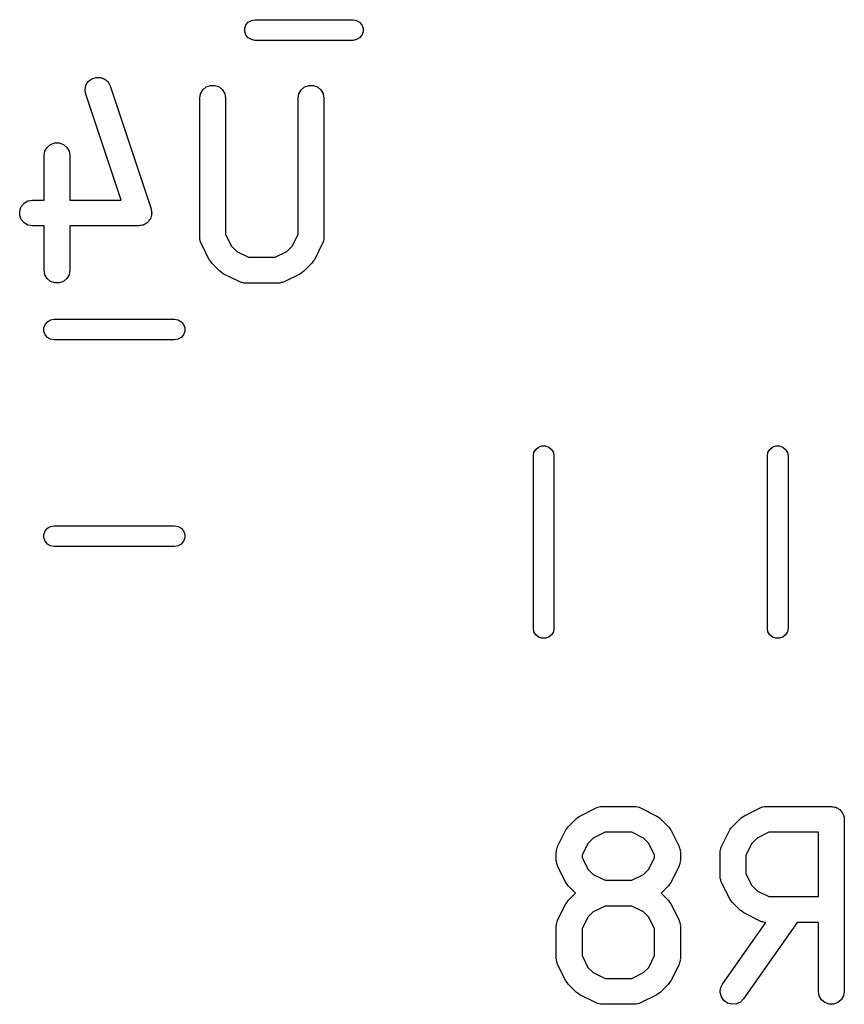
# Model space of a CAD drawing. Extents: x 48 to 353, y -143 to -50.
# Tile 5 of 70: x 80.48 to 85.27, y -122.32 to -116.6. Entities that reach past the tile are written whole.
import ezdxf

# ---------------------------------------------------------------- set-up
doc = ezdxf.new("R2010")
doc.units = 0
doc.header["$MEASUREMENT"] = 0
doc.layers.add('BLACK', color=7, linetype='CONTINUOUS')

msp = doc.modelspace()

# ---------------------------------------------------------------- linework, layer by layer
at = {"layer": 'Black'}
for p, q in [((81.791, -116.628), (81.8044, -116.612)), ((81.8044, -116.612), (81.8225, -116.602)), ((81.8225, -116.602), (81.843, -116.598)), ((81.843, -116.598), (82.413, -116.598)), ((82.413, -116.598), (82.4335, -116.602)), ((82.4335, -116.602), (82.4516, -116.612)), ((82.4516, -116.612), (82.465, -116.628)), ((81.7839, -116.648), (81.791, -116.628)), ((81.7839, -116.668), (81.7839, -116.648)), ((81.791, -116.688), (81.7839, -116.668)), ((82.465, -116.628), (82.4721, -116.648)), ((82.4721, -116.668), (82.465, -116.688)), ((82.4721, -116.648), (82.4721, -116.668)), ((81.8044, -116.704), (81.791, -116.688)), ((81.8225, -116.714), (81.8044, -116.704)), ((81.843, -116.718), (81.8225, -116.714)), ((82.413, -116.718), (81.843, -116.718)), ((82.4335, -116.714), (82.413, -116.718)), ((82.4516, -116.704), (82.4335, -116.714)), ((82.465, -116.688), (82.4516, -116.704)), ((80.8611, -116.979), (80.8747, -116.957)), ((80.8747, -116.957), (80.8951, -116.941)), ((80.8951, -116.941), (80.9198, -116.933)), ((80.9198, -116.933), (80.9458, -116.933)), ((80.9458, -116.933), (80.9701, -116.943)), ((80.9701, -116.943), (80.9896, -116.96)), ((80.8558, -117.005), (80.8611, -116.979)), ((80.8597, -117.03), (80.8558, -117.005)), ((80.9896, -116.96), (81.002, -116.983)), ((81.002, -116.983), (81.2401, -117.697)), ((81.527, -117.029), (81.54, -117.006)), ((81.54, -117.006), (81.56, -116.989)), ((81.56, -116.989), (81.5845, -116.981)), ((81.5845, -116.981), (81.6105, -116.981)), ((81.6105, -116.981), (81.635, -116.989)), ((81.635, -116.989), (81.6549, -117.006)), ((81.6549, -117.006), (81.668, -117.029)), ((82.0984, -117.029), (82.1115, -117.006)), ((82.1115, -117.006), (82.1314, -116.989)), ((82.1314, -116.989), (82.1559, -116.981)), ((82.1559, -116.981), (82.1819, -116.981)), ((82.1819, -116.981), (82.2064, -116.989)), ((82.2064, -116.989), (82.2264, -117.006)), ((82.2264, -117.006), (82.2394, -117.029)), ((81.0648, -117.646), (80.8597, -117.03)), ((81.5225, -117.054), (81.527, -117.029)), ((81.5225, -117.864), (81.5225, -117.054)), ((81.668, -117.029), (81.6725, -117.054)), ((81.6725, -117.054), (81.6725, -117.846)), ((82.0939, -117.054), (82.0984, -117.029)), ((82.0939, -117.846), (82.0939, -117.054)), ((82.2394, -117.029), (82.2439, -117.054)), ((82.2439, -117.054), (82.2439, -117.864)), ((80.6222, -117.362), (80.6353, -117.34)), ((80.6353, -117.34), (80.6552, -117.323)), ((80.6552, -117.323), (80.6797, -117.314)), ((80.6797, -117.314), (80.7057, -117.314)), ((80.7057, -117.314), (80.7302, -117.323)), ((80.7302, -117.323), (80.7502, -117.34)), ((80.7502, -117.34), (80.7632, -117.362)), ((80.6177, -117.388), (80.6222, -117.362)), ((80.6177, -117.646), (80.6177, -117.388)), ((80.7632, -117.362), (80.7677, -117.388)), ((80.7677, -117.388), (80.7677, -117.646)), ((80.476, -117.708), (80.4849, -117.684)), ((80.4849, -117.684), (80.5016, -117.664)), ((80.5016, -117.664), (80.5242, -117.651)), ((80.5242, -117.651), (80.5499, -117.646)), ((80.5499, -117.646), (80.6177, -117.646)), ((80.7677, -117.646), (81.0648, -117.646)), ((81.2401, -117.697), (81.2409, -117.703)), ((80.476, -117.734), (80.476, -117.708)), ((80.4849, -117.759), (80.476, -117.734)), ((81.2358, -117.753), (81.2339, -117.759)), ((81.2387, -117.749), (81.2358, -117.753)), ((81.2402, -117.741), (81.2387, -117.749)), ((81.2428, -117.734), (81.2402, -117.741)), ((81.2409, -117.703), (81.2428, -117.708)), ((81.2428, -117.708), (81.2428, -117.716)), ((81.2428, -117.716), (81.2439, -117.723)), ((81.2439, -117.723), (81.2428, -117.729)), ((81.2428, -117.729), (81.2428, -117.734)), ((80.5016, -117.779), (80.4849, -117.759)), ((80.5242, -117.792), (80.5016, -117.779)), ((80.5499, -117.796), (80.5242, -117.792)), ((80.6177, -117.796), (80.5499, -117.796)), ((80.6177, -118.054), (80.6177, -117.796)), ((81.1689, -117.796), (80.7677, -117.796)), ((80.7677, -117.796), (80.7677, -118.054)), ((81.1744, -117.795), (81.1689, -117.796)), ((81.1799, -117.795), (81.1744, -117.795)), ((81.1871, -117.793), (81.1799, -117.795)), ((81.1946, -117.792), (81.1871, -117.793)), ((81.1994, -117.789), (81.1946, -117.792)), ((81.2046, -117.787), (81.1994, -117.789)), ((81.2106, -117.782), (81.2046, -117.787)), ((81.2171, -117.779), (81.2106, -117.782)), ((81.2207, -117.774), (81.2171, -117.779)), ((81.225, -117.771), (81.2207, -117.774)), ((81.229, -117.764), (81.225, -117.771)), ((81.2339, -117.759), (81.229, -117.764)), ((81.5232, -117.868), (81.5225, -117.864)), ((81.523, -117.872), (81.5232, -117.868)), ((81.5255, -117.881), (81.523, -117.872)), ((81.6725, -117.846), (81.7067, -117.915)), ((82.0596, -117.915), (82.0939, -117.846)), ((82.2434, -117.872), (82.2409, -117.881)), ((82.2439, -117.864), (82.2432, -117.868)), ((82.2432, -117.868), (82.2434, -117.872)), ((81.527, -117.89), (81.5255, -117.881)), ((81.5292, -117.893), (81.527, -117.89)), ((81.5304, -117.897), (81.5292, -117.893)), ((81.578, -117.993), (81.5304, -117.897)), ((81.7067, -117.915), (81.7371, -117.945)), ((82.0292, -117.945), (82.0596, -117.915)), ((82.236, -117.897), (82.1884, -117.993)), ((82.2372, -117.893), (82.236, -117.897)), ((82.2394, -117.89), (82.2372, -117.893)), ((82.2409, -117.881), (82.2394, -117.89)), ((81.7371, -117.945), (81.8057, -117.979)), ((81.8057, -117.979), (81.9607, -117.979)), ((81.9607, -117.979), (82.0292, -117.945)), ((81.5852, -118.002), (81.578, -117.993)), ((81.5921, -118.012), (81.5852, -118.002)), ((81.6397, -118.06), (81.5921, -118.012)), ((82.1743, -118.012), (82.1267, -118.06)), ((82.1812, -118.002), (82.1743, -118.012)), ((82.1884, -117.993), (82.1812, -118.002)), ((80.6222, -118.08), (80.6177, -118.054)), ((80.6353, -118.103), (80.6222, -118.08)), ((80.7632, -118.08), (80.7502, -118.103)), ((80.7677, -118.054), (80.7632, -118.08)), ((81.6495, -118.067), (81.6397, -118.06)), ((81.6592, -118.074), (81.6495, -118.067)), ((81.7544, -118.121), (81.6592, -118.074)), ((82.1072, -118.074), (82.012, -118.121)), ((82.1169, -118.067), (82.1072, -118.074)), ((82.1267, -118.06), (82.1169, -118.067)), ((80.6552, -118.119), (80.6353, -118.103)), ((80.6797, -118.128), (80.6552, -118.119)), ((80.7057, -118.128), (80.6797, -118.128)), ((80.7302, -118.119), (80.7057, -118.128)), ((80.7502, -118.103), (80.7302, -118.119)), ((81.7586, -118.123), (81.7544, -118.121)), ((81.7623, -118.125), (81.7586, -118.123)), ((81.771, -118.126), (81.7623, -118.125)), ((81.7794, -118.129), (81.771, -118.126)), ((81.7837, -118.129), (81.7794, -118.129)), ((81.788, -118.129), (81.7837, -118.129)), ((81.9784, -118.129), (81.788, -118.129)), ((81.9827, -118.129), (81.9784, -118.129)), ((81.987, -118.129), (81.9827, -118.129)), ((81.9954, -118.126), (81.987, -118.129)), ((82.0041, -118.125), (81.9954, -118.126)), ((82.0078, -118.123), (82.0041, -118.125)), ((82.012, -118.121), (82.0078, -118.123)), ((80.6169, -118.389), (80.624, -118.369)), ((80.624, -118.369), (80.6374, -118.353)), ((80.6374, -118.353), (80.6555, -118.343)), ((80.6555, -118.343), (80.676, -118.339)), ((80.676, -118.339), (81.376, -118.339)), ((81.376, -118.339), (81.3965, -118.343)), ((81.3965, -118.343), (81.4146, -118.353)), ((81.4146, -118.353), (81.428, -118.369)), ((81.428, -118.369), (81.4351, -118.389)), ((80.6169, -118.409), (80.6169, -118.389)), ((80.624, -118.429), (80.6169, -118.409)), ((80.6374, -118.445), (80.624, -118.429)), ((80.6555, -118.455), (80.6374, -118.445)), ((81.4146, -118.445), (81.3965, -118.455)), ((81.428, -118.429), (81.4146, -118.445)), ((81.4351, -118.409), (81.428, -118.429)), ((81.4351, -118.389), (81.4351, -118.409)), ((80.676, -118.459), (80.6555, -118.455)), ((81.376, -118.459), (80.676, -118.459)), ((81.3965, -118.455), (81.376, -118.459)), ((83.461, -119.134), (83.4646, -119.113)), ((83.4646, -119.113), (83.475, -119.095)), ((83.475, -119.095), (83.491, -119.082)), ((83.491, -119.082), (83.5106, -119.075)), ((83.5106, -119.075), (83.5314, -119.075)), ((83.5314, -119.075), (83.551, -119.082)), ((83.551, -119.082), (83.567, -119.095)), ((83.567, -119.095), (83.5774, -119.113)), ((83.5774, -119.113), (83.581, -119.134)), ((84.821, -119.134), (84.8246, -119.113)), ((84.8246, -119.113), (84.835, -119.095)), ((84.835, -119.095), (84.851, -119.082)), ((84.851, -119.082), (84.8706, -119.075)), ((84.8706, -119.075), (84.8914, -119.075)), ((84.8914, -119.075), (84.911, -119.082)), ((84.911, -119.082), (84.927, -119.095)), ((84.927, -119.095), (84.9374, -119.113)), ((84.9374, -119.113), (84.941, -119.134)), ((83.461, -120.134), (83.461, -119.134)), ((83.581, -119.134), (83.581, -120.134)), ((84.821, -120.134), (84.821, -119.134)), ((84.941, -119.134), (84.941, -120.134)), ((80.6169, -119.589), (80.624, -119.569)), ((80.6169, -119.609), (80.6169, -119.589)), ((80.624, -119.569), (80.6374, -119.553)), ((80.6374, -119.553), (80.6555, -119.543)), ((80.6555, -119.543), (80.676, -119.539)), ((80.676, -119.539), (81.376, -119.539)), ((81.376, -119.539), (81.3965, -119.543)), ((81.3965, -119.543), (81.4146, -119.553)), ((81.4146, -119.553), (81.428, -119.569)), ((81.428, -119.569), (81.4351, -119.589)), ((81.4351, -119.589), (81.4351, -119.609)), ((80.624, -119.629), (80.6169, -119.609)), ((80.6374, -119.645), (80.624, -119.629)), ((80.6555, -119.655), (80.6374, -119.645)), ((81.4146, -119.645), (81.3965, -119.655)), ((81.428, -119.629), (81.4146, -119.645)), ((81.4351, -119.609), (81.428, -119.629)), ((80.676, -119.659), (80.6555, -119.655)), ((81.376, -119.659), (80.676, -119.659)), ((81.3965, -119.655), (81.376, -119.659)), ((83.4646, -120.155), (83.461, -120.134)), ((83.475, -120.173), (83.4646, -120.155)), ((83.5774, -120.155), (83.567, -120.173)), ((83.581, -120.134), (83.5774, -120.155)), ((84.8246, -120.155), (84.821, -120.134)), ((84.835, -120.173), (84.8246, -120.155)), ((84.9374, -120.155), (84.927, -120.173)), ((84.941, -120.134), (84.9374, -120.155)), ((83.491, -120.186), (83.475, -120.173)), ((83.5106, -120.193), (83.491, -120.186)), ((83.5314, -120.193), (83.5106, -120.193)), ((83.551, -120.186), (83.5314, -120.193)), ((83.567, -120.173), (83.551, -120.186)), ((84.851, -120.186), (84.835, -120.173)), ((84.8706, -120.193), (84.851, -120.186)), ((84.8914, -120.193), (84.8706, -120.193)), ((84.911, -120.186), (84.8914, -120.193)), ((84.927, -120.173), (84.911, -120.186)), ((83.731, -121.226), (83.8262, -121.178)), ((83.8262, -121.178), (83.8304, -121.177)), ((83.8304, -121.177), (83.8341, -121.175)), ((83.8341, -121.175), (83.8428, -121.173)), ((83.8428, -121.173), (83.8512, -121.171)), ((83.8512, -121.171), (83.8555, -121.171)), ((83.8555, -121.171), (83.8598, -121.17)), ((83.8598, -121.17), (84.0502, -121.17)), ((84.0502, -121.17), (84.0545, -121.171)), ((84.0545, -121.171), (84.0588, -121.171)), ((84.0588, -121.171), (84.0672, -121.173)), ((84.0672, -121.173), (84.0759, -121.175)), ((84.0759, -121.175), (84.0796, -121.177)), ((84.0796, -121.177), (84.0838, -121.178)), ((84.0838, -121.178), (84.179, -121.226)), ((84.6834, -121.226), (84.7786, -121.178)), ((84.7786, -121.178), (84.7827, -121.177)), ((84.7827, -121.177), (84.7865, -121.175)), ((84.7865, -121.175), (84.7951, -121.173)), ((84.7951, -121.173), (84.8036, -121.171)), ((84.8036, -121.171), (84.8079, -121.171)), ((84.8079, -121.171), (84.8121, -121.17)), ((84.8121, -121.17), (85.1931, -121.17)), ((85.1931, -121.17), (85.1996, -121.172)), ((85.1996, -121.172), (85.2061, -121.172)), ((85.2061, -121.172), (85.2123, -121.174)), ((85.2123, -121.174), (85.2187, -121.175)), ((85.2187, -121.175), (85.2244, -121.178)), ((85.2244, -121.178), (85.2306, -121.18)), ((85.2306, -121.18), (85.2356, -121.185)), ((85.2356, -121.185), (85.2413, -121.188)), ((85.2413, -121.188), (85.2455, -121.193)), ((83.6639, -121.288), (83.7115, -121.24)), ((83.7115, -121.24), (83.7213, -121.233)), ((83.7213, -121.233), (83.731, -121.226)), ((84.179, -121.226), (84.1887, -121.233)), ((84.1887, -121.233), (84.1985, -121.24)), ((84.1985, -121.24), (84.2461, -121.288)), ((84.6163, -121.288), (84.6639, -121.24)), ((84.6639, -121.24), (84.6737, -121.233)), ((84.6737, -121.233), (84.6834, -121.226)), ((85.2455, -121.193), (85.2505, -121.197)), ((85.2505, -121.197), (85.2538, -121.203)), ((85.2538, -121.203), (85.258, -121.208)), ((85.258, -121.208), (85.2603, -121.214)), ((85.2603, -121.214), (85.2636, -121.22)), ((85.2636, -121.22), (85.2647, -121.226)), ((85.2647, -121.226), (85.267, -121.232)), ((85.267, -121.232), (85.267, -121.239)), ((85.267, -121.239), (85.2681, -121.245)), ((85.2681, -121.245), (85.2681, -122.245)), ((83.6498, -121.307), (83.657, -121.297)), ((83.657, -121.297), (83.6639, -121.288)), ((84.2461, -121.288), (84.253, -121.297)), ((84.253, -121.297), (84.2602, -121.307)), ((84.6022, -121.307), (84.6094, -121.297)), ((84.6094, -121.297), (84.6163, -121.288)), ((83.6022, -121.402), (83.6498, -121.307)), ((83.8089, -121.355), (83.7785, -121.385)), ((83.8775, -121.32), (83.8089, -121.355)), ((84.0325, -121.32), (83.8775, -121.32)), ((84.101, -121.355), (84.0325, -121.32)), ((84.1315, -121.385), (84.101, -121.355)), ((84.2602, -121.307), (84.3078, -121.402)), ((84.5546, -121.402), (84.6022, -121.307)), ((84.7613, -121.355), (84.7309, -121.385)), ((84.8298, -121.32), (84.7613, -121.355)), ((85.1181, -121.32), (84.8298, -121.32)), ((85.1181, -121.694), (85.1181, -121.32)), ((83.5948, -121.427), (83.5973, -121.419)), ((83.5973, -121.419), (83.5988, -121.41)), ((83.5988, -121.41), (83.601, -121.406)), ((83.601, -121.406), (83.6022, -121.402)), ((83.7785, -121.385), (83.7443, -121.454)), ((84.1657, -121.454), (84.1315, -121.385)), ((84.3078, -121.402), (84.309, -121.406)), ((84.309, -121.406), (84.3112, -121.41)), ((84.3112, -121.41), (84.3127, -121.419)), ((84.3127, -121.419), (84.3152, -121.427)), ((84.5472, -121.427), (84.5497, -121.419)), ((84.5497, -121.419), (84.5512, -121.41)), ((84.5512, -121.41), (84.5534, -121.406)), ((84.5534, -121.406), (84.5546, -121.402)), ((84.7309, -121.385), (84.6967, -121.454)), ((83.5943, -121.436), (83.595, -121.432)), ((83.5943, -121.483), (83.5943, -121.436)), ((83.595, -121.432), (83.5948, -121.427)), ((83.7443, -121.454), (83.7443, -121.466)), ((83.7443, -121.466), (83.7785, -121.534)), ((84.1315, -121.534), (84.1657, -121.466)), ((84.1657, -121.466), (84.1657, -121.454)), ((84.3152, -121.427), (84.315, -121.432)), ((84.315, -121.432), (84.3157, -121.436)), ((84.3157, -121.436), (84.3157, -121.483)), ((84.5467, -121.436), (84.5474, -121.432)), ((84.5467, -121.579), (84.5467, -121.436)), ((84.5474, -121.432), (84.5472, -121.427)), ((84.6967, -121.454), (84.6967, -121.561)), ((83.595, -121.488), (83.5943, -121.483)), ((83.5948, -121.492), (83.595, -121.488)), ((83.5973, -121.5), (83.5948, -121.492)), ((83.5988, -121.509), (83.5973, -121.5)), ((83.601, -121.513), (83.5988, -121.509)), ((83.6022, -121.517), (83.601, -121.513)), ((83.6498, -121.612), (83.6022, -121.517)), ((83.7785, -121.534), (83.8089, -121.565)), ((84.101, -121.565), (84.1315, -121.534)), ((84.3078, -121.517), (84.2602, -121.612)), ((84.309, -121.513), (84.3078, -121.517)), ((84.3112, -121.509), (84.309, -121.513)), ((84.3127, -121.5), (84.3112, -121.509)), ((84.3152, -121.492), (84.3127, -121.5)), ((84.3157, -121.483), (84.315, -121.488)), ((84.315, -121.488), (84.3152, -121.492)), ((83.8089, -121.565), (83.8775, -121.599)), ((84.0325, -121.599), (84.101, -121.565)), ((84.5474, -121.583), (84.5467, -121.579)), ((84.5472, -121.587), (84.5474, -121.583)), ((84.5497, -121.596), (84.5472, -121.587)), ((84.6967, -121.561), (84.7309, -121.63)), ((83.657, -121.622), (83.6498, -121.612)), ((83.6639, -121.632), (83.657, -121.622)), ((83.7061, -121.674), (83.6639, -121.632)), ((83.8775, -121.599), (84.0325, -121.599)), ((84.2461, -121.632), (84.2039, -121.674)), ((84.253, -121.622), (84.2461, -121.632)), ((84.2602, -121.612), (84.253, -121.622)), ((84.5512, -121.604), (84.5497, -121.596)), ((84.5534, -121.608), (84.5512, -121.604)), ((84.5546, -121.612), (84.5534, -121.608)), ((84.6022, -121.707), (84.5546, -121.612)), ((84.7309, -121.63), (84.7613, -121.66)), ((83.6639, -121.716), (83.7061, -121.674)), ((84.2039, -121.674), (84.2461, -121.716)), ((84.7613, -121.66), (84.8298, -121.694)), ((84.8298, -121.694), (85.1181, -121.694)), ((83.6022, -121.831), (83.6498, -121.736)), ((83.6498, -121.736), (83.657, -121.726)), ((83.657, -121.726), (83.6639, -121.716)), ((83.8775, -121.749), (83.8089, -121.783)), ((84.0325, -121.749), (83.8775, -121.749)), ((84.101, -121.783), (84.0325, -121.749)), ((84.2461, -121.716), (84.253, -121.726)), ((84.253, -121.726), (84.2602, -121.736)), ((84.2602, -121.736), (84.3078, -121.831)), ((84.6094, -121.717), (84.6022, -121.707)), ((84.6163, -121.727), (84.6094, -121.717)), ((84.6639, -121.775), (84.6163, -121.727)), ((83.7785, -121.814), (83.7443, -121.882)), ((83.8089, -121.783), (83.7785, -121.814)), ((84.1315, -121.814), (84.101, -121.783)), ((84.1657, -121.882), (84.1315, -121.814)), ((84.6737, -121.781), (84.6639, -121.775)), ((84.6834, -121.789), (84.6737, -121.781)), ((84.7786, -121.836), (84.6834, -121.789)), ((83.5943, -121.864), (83.595, -121.86)), ((83.5943, -122.055), (83.5943, -121.864)), ((83.5948, -121.856), (83.5973, -121.847)), ((83.595, -121.86), (83.5948, -121.856)), ((83.5973, -121.847), (83.5988, -121.839)), ((83.5988, -121.839), (83.601, -121.835)), ((83.601, -121.835), (83.6022, -121.831)), ((84.3078, -121.831), (84.309, -121.835)), ((84.309, -121.835), (84.3112, -121.839)), ((84.3112, -121.839), (84.3127, -121.847)), ((84.3127, -121.847), (84.3152, -121.856)), ((84.3152, -121.856), (84.315, -121.86)), ((84.315, -121.86), (84.3157, -121.864)), ((84.3157, -121.864), (84.3157, -122.055)), ((84.5602, -122.202), (84.8111, -121.844)), ((84.994, -121.844), (84.6831, -122.288)), ((84.7827, -121.838), (84.7786, -121.836)), ((84.7865, -121.84), (84.7827, -121.838)), ((84.7951, -121.841), (84.7865, -121.84)), ((84.8036, -121.844), (84.7951, -121.841)), ((84.8079, -121.843), (84.8036, -121.844)), ((84.8111, -121.844), (84.8079, -121.843)), ((85.1181, -121.844), (84.994, -121.844)), ((85.1181, -122.245), (85.1181, -121.844)), ((83.7443, -121.882), (83.7443, -122.037)), ((84.1657, -122.037), (84.1657, -121.882)), ((83.7443, -122.037), (83.7785, -122.106)), ((84.1315, -122.106), (84.1657, -122.037)), ((83.595, -122.059), (83.5943, -122.055)), ((83.5948, -122.063), (83.595, -122.059)), ((83.5973, -122.072), (83.5948, -122.063)), ((83.5988, -122.081), (83.5973, -122.072)), ((83.601, -122.084), (83.5988, -122.081)), ((83.6022, -122.088), (83.601, -122.084)), ((83.6498, -122.184), (83.6022, -122.088)), ((83.7785, -122.106), (83.8089, -122.136)), ((84.101, -122.136), (84.1315, -122.106)), ((84.3078, -122.088), (84.2602, -122.184)), ((84.309, -122.084), (84.3078, -122.088)), ((84.3112, -122.081), (84.309, -122.084)), ((84.3127, -122.072), (84.3112, -122.081)), ((84.3152, -122.063), (84.3127, -122.072)), ((84.3157, -122.055), (84.315, -122.059)), ((84.315, -122.059), (84.3152, -122.063)), ((83.8089, -122.136), (83.8775, -122.17)), ((84.0325, -122.17), (84.101, -122.136)), ((83.657, -122.193), (83.6498, -122.184)), ((83.6639, -122.203), (83.657, -122.193)), ((83.7115, -122.251), (83.6639, -122.203)), ((83.8775, -122.17), (84.0325, -122.17)), ((84.2461, -122.203), (84.1985, -122.251)), ((84.253, -122.193), (84.2461, -122.203)), ((84.2602, -122.184), (84.253, -122.193)), ((84.5492, -122.226), (84.5602, -122.202)), ((83.7213, -122.258), (83.7115, -122.251)), ((83.731, -122.265), (83.7213, -122.258)), ((83.8262, -122.312), (83.731, -122.265)), ((84.179, -122.265), (84.0838, -122.312)), ((84.1887, -122.258), (84.179, -122.265)), ((84.1985, -122.251), (84.1887, -122.258)), ((84.547, -122.252), (84.5492, -122.226)), ((84.5537, -122.277), (84.547, -122.252)), ((84.5686, -122.298), (84.5537, -122.277)), ((85.1226, -122.271), (85.1181, -122.245)), ((85.1356, -122.294), (85.1226, -122.271)), ((85.2636, -122.271), (85.2505, -122.294)), ((85.2681, -122.245), (85.2636, -122.271)), ((83.8304, -122.314), (83.8262, -122.312)), ((83.8341, -122.316), (83.8304, -122.314)), ((83.8428, -122.317), (83.8341, -122.316)), ((83.8512, -122.32), (83.8428, -122.317)), ((83.8555, -122.32), (83.8512, -122.32)), ((83.8598, -122.32), (83.8555, -122.32)), ((84.0502, -122.32), (83.8598, -122.32)), ((84.0545, -122.32), (84.0502, -122.32)), ((84.0588, -122.32), (84.0545, -122.32)), ((84.0672, -122.317), (84.0588, -122.32)), ((84.0759, -122.316), (84.0672, -122.317)), ((84.0796, -122.314), (84.0759, -122.316)), ((84.0838, -122.312), (84.0796, -122.314)), ((84.59, -122.313), (84.5686, -122.298)), ((84.6151, -122.32), (84.59, -122.313)), ((84.6411, -122.318), (84.6151, -122.32)), ((84.6647, -122.307), (84.6411, -122.318)), ((84.6831, -122.288), (84.6647, -122.307)), ((85.1556, -122.31), (85.1356, -122.294)), ((85.1801, -122.319), (85.1556, -122.31)), ((85.2061, -122.319), (85.1801, -122.319)), ((85.2306, -122.31), (85.2061, -122.319)), ((85.2505, -122.294), (85.2306, -122.31))]:
    msp.add_line(p, q, dxfattribs=at)

doc.saveas('drawing.dxf')
